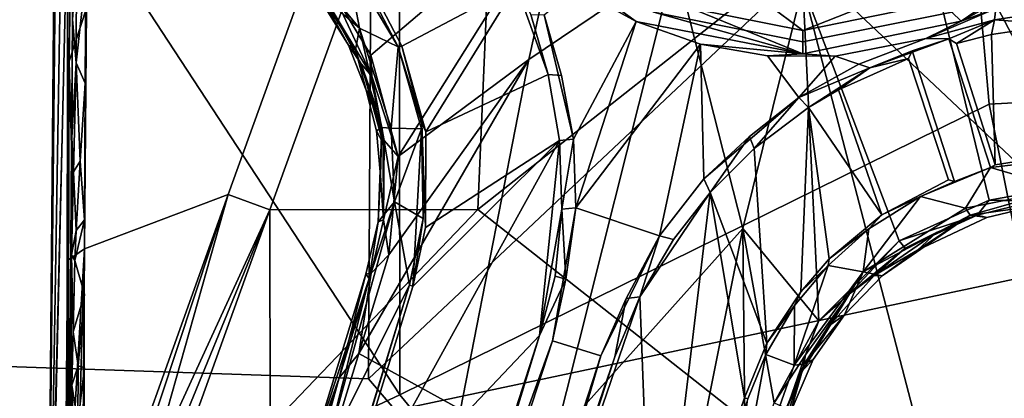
# Model space of a CAD drawing. Header units: millimetres. Extents: x -340 to 319, y -456 to 358.
# Tile 40 of 88: x -61 to 16, y -58 to -29. Entities that reach past the tile are written whole.
import ezdxf

# ---------------------------------------------------------------- set-up
doc = ezdxf.new("R2010")
doc.units = ezdxf.units.MM
doc.layers.add('Layer 01', color=7, linetype='Continuous', true_color=0x000000)

msp = doc.modelspace()

# ---------------------------------------------------------------- linework, layer by layer
at = {"layer": 'Layer 01'}
for points in [[(-58.84, -89.041, 321.407), (-62.743, -83.262, 323.054), (-61.645, 49.742, 366.036), (-57.646, 49.694, 365.943)], [(-57.646, 49.694, 365.943), (-57.435, 47.176, 378.996), (-58.84, -89.041, 321.407)], [(-57.435, 47.176, 378.996), (-56.857, 31.096, 416.86), (-58.84, -89.041, 321.407)], [(-56.857, 31.096, 416.86), (-57.217, -18.707, 408.077), (-58.84, -89.041, 321.407)], [(-65.781, -55.476, 493.842), (-33.809, -56.562, 493.505), (-33.401, 18.111, 489.903), (-65.533, 19.026, 490.235)], [(-33.401, 18.111, 489.903), (-33.809, -56.562, 493.505), (0.377, -24.379, 491.913)], [(34.526, -56.609, 493.507), (34.159, 17.776, 489.92), (0.377, -24.379, 491.913)], [(-31.414, -8.028, 448.899), (10.305, 12.446, 448.072), (14.494, -35.193, 449.639), (-31.363, -57.817, 450.747)], [(56.681, 10.697, 448.801), (56.657, -32.917, 450.14), (14.494, -35.193, 449.639), (10.305, 12.446, 448.072)], [(-31.363, -57.817, 450.747), (-65.91, -74.006, 452.03), (-64.006, -7.998, 449.509)], [(-31.363, -57.817, 450.747), (-64.006, -7.998, 449.509), (-31.414, -8.028, 448.899)], [(-55.609, -8.999, 340.834), (-55.763, -27.722, 334.838), (-57.117, -31.856, 336.703), (-56.937, -9.916, 343.73)], [(-56.937, -9.916, 343.73), (-57.117, -31.856, 336.703), (-56.89, -17.489, 347.841)], [(-56.93, -38.49, 349.081), (-56.851, -28.616, 352.111), (-56.89, -17.489, 347.841), (-57.117, -31.856, 336.703)], [(9.958, -24.036, 181.09), (23.409, -29.685, 178.885), (18.432, -18.359, 181.075)], [(-58.84, -89.041, 321.407), (-57.217, -18.707, 408.077), (-57.303, -77.027, 406.712)], [(-57.303, -77.027, 406.712), (-57.217, -18.707, 408.077), (-58.615, -75.667, 410.117)], [(-33.614, -31.384, 177.293), (-18.396, -18.397, 181.076), (-36.673, -26.271, 177.486)], [(-18.396, -18.397, 181.076), (-33.614, -31.384, 177.293), (-31.497, -39.263, 176.459)], [(-18.396, -18.397, 181.076), (-31.497, -39.263, 176.459), (-21.338, -31.729, 178.782)], [(-18.396, -18.397, 181.076), (-21.338, -31.729, 178.782), (-9.956, -24.036, 181.076)], [(150.574, -20.344, 437.249), (-74.704, -146.791, 444.636), (-179.362, -90.332, 441.339)], [(-179.362, -90.332, 441.339), (-150.609, -24.858, 437.513), (150.574, -20.344, 437.249)], [(-71.543, -150.43, 444.848), (150.574, -20.344, 437.249), (-85.976, -218.806, 448.843)], [(72.472, -149.481, 444.793), (-85.976, -218.806, 448.843), (150.574, -20.344, 437.249)], [(-71.543, -150.43, 444.848), (-74.704, -146.791, 444.636), (150.574, -20.344, 437.249)], [(12.218, -72.973, 317.499), (-0.579, -23.85, 317.388), (11.284, -20.294, 317.167), (23.588, -43.714, 317.116)], [(23.242, -19.941, 316.965), (23.588, -43.714, 317.116), (11.284, -20.294, 317.167)], [(-55.917, -46.445, 328.842), (-55.763, -27.722, 334.838), (-37.191, -21.315, 319.399), (-44.736, -42.234, 319.663)], [(-44.736, -42.234, 319.663), (-37.191, -21.315, 319.399), (-33.935, -22.508, 317.936), (-41.48, -43.427, 318.2)], [(-33.935, -22.508, 317.936), (-24.326, -21.089, 317.766), (-25.291, -43.383, 317.929), (-41.48, -43.427, 318.2)], [(-31.216, -30.688, 170.583), (-33.345, -26.579, 170.793), (-25.28, -20.78, 172.691), (-22.313, -25.948, 172.42)], [(-0.579, -23.85, 317.388), (-25.291, -43.383, 317.929), (-24.326, -21.089, 317.766)], [(22.329, -21.892, 119.705), (12.329, -28.737, 119.705), (11.609, -28.026, 83.997), (21.45, -21.45, 83.997)], [(-40.552, -22.017, 154.514), (-34.516, -29.29, 154.671), (-37.576, -26.63, 155.058)], [(-34.516, -29.29, 154.671), (-40.552, -22.017, 154.514), (-35.517, -23.958, 155.243)], [(12.329, -28.737, 119.705), (22.329, -21.892, 119.705), (19.455, -24.844, 130.6)], [(-11.608, -28.026, 83.997), (0, -31.27, 119.705), (-21.892, -22.329, 119.705)], [(-17.617, -26.18, 130.6), (-21.892, -22.329, 119.705), (-12.978, -28.759, 130.464)], [(0, -31.27, 119.705), (-12.978, -28.759, 130.464), (-21.892, -22.329, 119.705)], [(-56.536, -24.342, 353.202), (-56.851, -28.616, 352.111), (-56.569, -31.975, 352.536)], [(-56.536, -24.342, 353.202), (-56.569, -31.975, 352.536), (-55.819, -25.131, 353.416)], [(-35.517, -23.958, 155.243), (-33.764, -26.387, 155.414), (-31.492, -30.732, 154.913)], [(-31.492, -30.732, 154.913), (-34.516, -29.29, 154.671), (-35.517, -23.958, 155.243)], [(0.361, -96.533, 495.04), (34.526, -56.609, 493.507), (0.377, -24.379, 491.913), (-33.809, -56.562, 493.505)], [(-26.655, -58.971, 173.598), (-19.329, -61.267, 173.679), (-9.956, -24.036, 181.076), (-21.338, -31.729, 178.782)], [(-0.579, -23.85, 317.388), (12.218, -72.973, 317.499), (-25.291, -43.383, 317.929)], [(-9.956, -24.036, 181.076), (-19.329, -61.267, 173.679), (-4.658, -44.859, 177.452)], [(-4.658, -44.859, 177.452), (0.004, -26.017, 181.096), (-9.956, -24.036, 181.076)], [(9.958, -24.036, 181.09), (0.004, -26.017, 181.096), (7.506, -45.822, 177.234), (14.505, -42.659, 177.469)], [(9.958, -24.036, 181.09), (14.505, -42.659, 177.469), (21.017, -41.493, 177.183), (23.409, -29.685, 178.885)], [(-56.569, -31.975, 352.536), (-55.855, -33.557, 352.71), (-55.819, -25.131, 353.416)], [(19.455, -24.844, 130.6), (15.024, -27.756, 130.85), (12.329, -28.737, 119.705)], [(-31.216, -30.688, 170.583), (-22.313, -25.948, 172.42), (-29.352, -37.334, 169.855)], [(-19.824, -32.881, 171.623), (-29.352, -37.334, 169.855), (-22.313, -25.948, 172.42)], [(-21.164, -28.202, 166.443), (-19.824, -32.881, 171.623), (-22.313, -25.948, 172.42)], [(-4.658, -44.859, 177.452), (1.243, -52.049, 176.108), (0.004, -26.017, 181.096)], [(1.243, -52.049, 176.108), (7.506, -45.822, 177.234), (0.004, -26.017, 181.096)], [(-37.576, -26.63, 155.058), (-34.516, -29.29, 154.671), (-34.816, -30.977, 154.815)], [(-37.576, -26.63, 155.058), (-35.35, -30.593, 155.638), (-37.451, -27.21, 155.701)], [(-35.35, -30.593, 155.638), (-37.576, -26.63, 155.058), (-34.816, -30.977, 154.815)], [(-36.673, -26.271, 177.486), (-37.111, -27.062, 176.755), (-33.55, -33.024, 176.917)], [(-33.614, -31.384, 177.293), (-36.673, -26.271, 177.486), (-33.55, -33.024, 176.917)], [(-33.764, -26.387, 155.414), (-33.345, -26.579, 170.793), (-31.216, -30.688, 170.583), (-31.492, -30.732, 154.913)], [(-17.849, -37.923, 129.081), (-20.134, -28.24, 130.231), (-17.617, -26.18, 130.6), (-12.978, -28.759, 130.464)], [(-2.779, -27.381, 81.073), (8.088, -26.243, 81.075), (0, -29.449, 81.947)], [(8.088, -26.243, 81.075), (11.611, -27.064, 81.947), (0, -29.449, 81.947)], [(-37.111, -27.062, 176.755), (-37.451, -27.21, 155.701), (-35.35, -30.593, 155.638), (-34.364, -32.045, 176.163)], [(-34.364, -32.045, 176.163), (-33.55, -33.024, 176.917), (-37.111, -27.062, 176.755)], [(-11.608, -28.026, 83.997), (-11.135, -27.263, 81.947), (0, -29.449, 81.947), (0, -30.335, 83.997)], [(-2.779, -27.381, 81.073), (0, -29.449, 81.947), (-11.135, -27.263, 81.947)], [(0, -30.335, 83.997), (0, -29.449, 81.947), (11.611, -27.064, 81.947), (11.609, -28.026, 83.997)], [(-55.763, -27.722, 334.838), (-55.917, -46.445, 328.842), (-57.244, -47.361, 331.737), (-57.117, -31.856, 336.703)], [(-19.824, -32.881, 171.623), (-21.164, -28.202, 166.443), (-20.134, -28.24, 130.231), (-18.793, -32.953, 133.347)], [(-17.849, -37.923, 129.081), (-18.793, -32.953, 133.347), (-20.134, -28.24, 130.231)], [(0, -31.27, 119.705), (-11.608, -28.026, 83.997), (0, -30.335, 83.997)], [(12.329, -28.737, 119.705), (0, -31.27, 119.705), (0, -30.335, 83.997), (11.609, -28.026, 83.997)], [(14.926, -28.62, 130.81), (9.583, -30.086, 131.22), (15.024, -27.756, 130.85)], [(12.329, -28.737, 119.705), (15.024, -27.756, 130.85), (9.583, -30.086, 131.22)], [(15.024, -27.756, 130.85), (19.705, -27.909, 130.336), (14.926, -28.62, 130.81)], [(19.705, -27.909, 130.336), (19.9, -28.98, 172.237), (14.926, -28.62, 130.81)], [(-56.93, -38.49, 349.081), (-56.888, -37.795, 351.449), (-56.851, -28.616, 352.111)], [(-56.888, -37.795, 351.449), (-56.569, -31.975, 352.536), (-56.851, -28.616, 352.111)], [(-12.978, -28.759, 130.464), (-17.679, -43.268, 128.388), (-17.849, -37.923, 129.081)], [(-7.972, -30.527, 130.446), (-17.679, -43.268, 128.388), (-12.978, -28.759, 130.464)], [(-12.978, -28.759, 130.464), (0, -31.27, 119.705), (-7.972, -30.527, 130.446)], [(0, -31.27, 119.705), (12.329, -28.737, 119.705), (9.583, -30.086, 131.22), (2.525, -31.458, 130.761)], [(9.583, -30.086, 131.22), (14.926, -28.62, 130.81), (11.357, -30.109, 155.411)], [(11.357, -30.109, 155.411), (14.926, -28.62, 130.81), (11.952, -30.465, 172.69)], [(11.952, -30.465, 172.69), (14.926, -28.62, 130.81), (14.677, -29.759, 172.61)], [(19.9, -28.98, 172.237), (14.677, -29.759, 172.61), (14.926, -28.62, 130.81)], [(20.214, -39.096, 170.537), (14.967, -39.903, 170.806), (14.677, -29.759, 172.61), (19.9, -28.98, 172.237)], [(-34.516, -29.29, 154.671), (-32.777, -37.002, 154.201), (-34.816, -30.977, 154.815)], [(-31.492, -30.732, 154.913), (-32.051, -37.052, 153.973), (-34.516, -29.29, 154.671)], [(-32.051, -37.052, 153.973), (-32.777, -37.002, 154.201), (-34.516, -29.29, 154.671)], [(14.677, -29.759, 172.61), (14.967, -39.903, 170.806), (11.952, -30.465, 172.69)], [(-33.981, -34.095, 155.035), (-33.333, -35.035, 174.742), (-34.364, -32.045, 176.163), (-35.35, -30.593, 155.638)], [(-34.816, -30.977, 154.815), (-33.981, -34.095, 155.035), (-35.35, -30.593, 155.638)], [(-17.679, -43.268, 128.388), (-7.972, -30.527, 130.446), (-11.151, -45.434, 128.382)], [(-7.972, -30.527, 130.446), (-7.705, -41.01, 129.108), (-11.151, -45.434, 128.382)], [(-2.761, -31.433, 130.546), (-7.972, -30.527, 130.446), (0, -31.27, 119.705)], [(-7.705, -41.01, 129.108), (-7.972, -30.527, 130.446), (-2.761, -31.433, 130.546), (-0.315, -34.685, 130.231)], [(4.366, -32.069, 130.767), (2.525, -31.458, 130.761), (9.583, -30.086, 131.22)], [(4.366, -32.069, 130.767), (9.583, -30.086, 131.22), (11.357, -30.109, 155.411), (5.206, -32.373, 154.619)], [(8.513, -31.054, 155.413), (5.206, -32.373, 154.619), (11.357, -30.109, 155.411)], [(11.357, -30.109, 155.411), (14.617, -40.118, 155.27), (11.811, -41.205, 155.412), (8.513, -31.054, 155.413)], [(11.357, -30.109, 155.411), (11.952, -30.465, 172.69), (14.967, -39.903, 170.806), (14.617, -40.118, 155.27)], [(-34.816, -30.977, 154.815), (-32.777, -37.002, 154.201), (-33.981, -34.095, 155.035)], [(-33.55, -33.024, 176.917), (-31.497, -39.263, 176.459), (-33.614, -31.384, 177.293)], [(-31.492, -30.732, 154.913), (-29.671, -37.108, 154.268), (-32.051, -37.052, 153.973)], [(-31.216, -30.688, 170.583), (-29.662, -36.668, 161.527), (-31.492, -30.732, 154.913)], [(-31.492, -30.732, 154.913), (-29.662, -36.668, 161.527), (-29.671, -37.108, 154.268)], [(-31.216, -30.688, 170.583), (-29.352, -37.334, 169.855), (-29.662, -36.668, 161.527)], [(-2.761, -31.433, 130.546), (0, -31.27, 119.705), (2.525, -31.458, 130.761)], [(5.206, -32.373, 154.619), (8.513, -31.054, 155.413), (8.222, -31.63, 172.717)], [(8.513, -31.054, 155.413), (11.811, -41.205, 155.412), (11.346, -41.075, 170.797), (8.222, -31.63, 172.717)], [(-57.117, -31.856, 336.703), (-57.244, -47.361, 331.737), (-57.187, -60.255, 337.393)], [(-57.209, -80.471, 339.537), (-56.93, -38.49, 349.081), (-57.117, -31.856, 336.703), (-57.187, -60.255, 337.393)], [(-56.888, -37.795, 351.449), (-56.761, -40.459, 351.823), (-56.569, -31.975, 352.536)], [(-56.246, -39.633, 352.27), (-56.569, -31.975, 352.536), (-56.761, -40.459, 351.823)], [(-55.855, -33.557, 352.71), (-56.569, -31.975, 352.536), (-56.246, -39.633, 352.27)], [(-34.562, -54.607, 173.609), (-26.655, -58.971, 173.598), (-21.338, -31.729, 178.782)], [(-34.562, -54.607, 173.609), (-21.338, -31.729, 178.782), (-32.213, -46.908, 175.151)], [(-34.364, -32.045, 176.163), (-32.597, -38.031, 176.039), (-33.55, -33.024, 176.917)], [(-34.364, -32.045, 176.163), (-32.669, -38.267, 175.532), (-32.597, -38.031, 176.039)], [(-32.669, -38.267, 175.532), (-34.364, -32.045, 176.163), (-33.333, -35.035, 174.742)], [(-31.497, -39.263, 176.459), (-32.213, -46.908, 175.151), (-21.338, -31.729, 178.782)], [(-0.315, -34.685, 130.231), (-2.761, -31.433, 130.546), (2.525, -31.458, 130.761)], [(2.525, -31.458, 130.761), (4.366, -32.069, 130.767), (-0.315, -34.685, 130.231)], [(4.366, -32.069, 130.767), (5.206, -32.373, 154.619), (-0.315, -34.685, 130.231)], [(8.222, -31.63, 172.717), (2.774, -34.066, 172.423), (5.206, -32.373, 154.619)], [(8.222, -31.63, 172.717), (11.346, -41.075, 170.797), (6.156, -43.796, 170.505), (2.774, -34.066, 172.423)], [(-29.366, -44.794, 168.665), (-29.352, -37.334, 169.855), (-19.824, -32.881, 171.623), (-18.927, -38.018, 170.856)], [(-17.849, -37.923, 129.081), (-18.927, -38.018, 170.856), (-19.824, -32.881, 171.623), (-18.793, -32.953, 133.347)], [(5.206, -32.373, 154.619), (0.445, -35.464, 172.178), (-0.315, -34.685, 130.231)], [(0.445, -35.464, 172.178), (5.206, -32.373, 154.619), (2.774, -34.066, 172.423)], [(56.657, -32.917, 450.14), (56.184, -86.269, 452.372), (24.65, -85.685, 451.916), (14.494, -35.193, 449.639)], [(-55.915, -44.2, 352.126), (-55.855, -33.557, 352.71), (-56.246, -39.633, 352.27)], [(-32.597, -38.031, 176.039), (-31.497, -39.263, 176.459), (-33.55, -33.024, 176.917)], [(-32.669, -38.267, 175.532), (-33.333, -35.035, 174.742), (-33.981, -34.095, 155.035), (-33.181, -37.281, 154.997)], [(-32.777, -37.002, 154.201), (-33.181, -37.281, 154.997), (-33.981, -34.095, 155.035)], [(2.774, -34.066, 172.423), (6.156, -43.796, 170.505), (0.445, -35.464, 172.178)], [(14.494, -35.193, 449.639), (24.65, -85.685, 451.916), (-0.279, -95.652, 452.322), (-31.363, -57.817, 450.747)], [(-4.16, -37.704, 133.369), (-7.705, -41.01, 129.108), (-0.315, -34.685, 130.231)], [(-0.315, -34.685, 130.231), (-3.782, -38.638, 171.536), (-4.16, -37.704, 133.369)], [(-0.315, -34.685, 130.231), (0.445, -35.464, 172.178), (-3.782, -38.638, 171.536)], [(0.445, -35.464, 172.178), (-0.164, -49.813, 169.398), (-2.794, -53.804, 168.603), (-3.782, -38.638, 171.536)], [(2.039, -47.232, 169.897), (-0.164, -49.813, 169.398), (0.445, -35.464, 172.178)], [(6.156, -43.796, 170.505), (2.039, -47.232, 169.897), (0.445, -35.464, 172.178)], [(-29.662, -36.668, 161.527), (-30.36, -49.373, 167.799), (-29.557, -44.087, 153.197)], [(-30.36, -49.373, 167.799), (-29.662, -36.668, 161.527), (-29.366, -44.794, 168.665)], [(-29.557, -44.087, 153.197), (-29.671, -37.108, 154.268), (-29.662, -36.668, 161.527)], [(-29.366, -44.794, 168.665), (-29.662, -36.668, 161.527), (-29.352, -37.334, 169.855)], [(-32.873, -40.754, 154.727), (-33.181, -37.281, 154.997), (-32.777, -37.002, 154.201)], [(-32.669, -38.267, 175.532), (-33.181, -37.281, 154.997), (-32.873, -40.754, 154.727), (-32.64, -44.209, 174.894)], [(-33.064, -44.35, 153.678), (-32.873, -40.754, 154.727), (-32.777, -37.002, 154.201)], [(-32.777, -37.002, 154.201), (-31.778, -42.803, 153.176), (-33.064, -44.35, 153.678)], [(-32.777, -37.002, 154.201), (-32.051, -37.052, 153.973), (-31.778, -42.803, 153.176)], [(-29.671, -37.108, 154.268), (-31.778, -42.803, 153.176), (-32.051, -37.052, 153.973)], [(-31.778, -42.803, 153.176), (-29.671, -37.108, 154.268), (-29.557, -44.087, 153.197)], [(-56.916, -46.909, 351.158), (-56.888, -37.795, 351.449), (-56.93, -38.49, 349.081)], [(-56.916, -46.909, 351.158), (-56.761, -40.459, 351.823), (-56.888, -37.795, 351.449)], [(-36.835, -70.452, 163.479), (-18.927, -38.018, 170.856), (-20.484, -53.193, 167.998)], [(-18.927, -38.018, 170.856), (-36.835, -70.452, 163.479), (-30.36, -49.373, 167.799)], [(-32.669, -38.267, 175.532), (-32.64, -44.209, 174.894), (-32.597, -38.031, 176.039)], [(-32.597, -38.031, 176.039), (-32.64, -44.209, 174.894), (-31.497, -39.263, 176.459)], [(-30.36, -49.373, 167.799), (-29.366, -44.794, 168.665), (-18.927, -38.018, 170.856)], [(-18.763, -43.368, 169.898), (-20.484, -53.193, 167.998), (-18.927, -38.018, 170.856)], [(-18.927, -38.018, 170.856), (-17.849, -37.923, 129.081), (-18.763, -43.368, 169.898)], [(-17.849, -37.923, 129.081), (-17.679, -43.268, 128.388), (-18.763, -43.368, 169.898)], [(-4.16, -37.704, 133.369), (-7.213, -42.061, 170.822), (-7.705, -41.01, 129.108)], [(-4.16, -37.704, 133.369), (-3.782, -38.638, 171.536), (-7.213, -42.061, 170.822)], [(-56.93, -38.49, 349.081), (-57.209, -80.471, 339.537), (-57.009, -80.492, 351.563)], [(-56.937, -56.394, 351.728), (-56.93, -38.49, 349.081), (-57.009, -80.492, 351.563)], [(-56.937, -56.394, 351.728), (-56.916, -46.909, 351.158), (-56.93, -38.49, 349.081)], [(-3.782, -38.638, 171.536), (-2.794, -53.804, 168.603), (-7.213, -42.061, 170.822)], [(-56.246, -39.633, 352.27), (-56.761, -40.459, 351.823), (-56.554, -45.032, 351.88)], [(-56.554, -45.032, 351.88), (-55.915, -44.2, 352.126), (-56.246, -39.633, 352.27)], [(-31.497, -39.263, 176.459), (-32.64, -44.209, 174.894), (-32.213, -46.908, 175.151)], [(14.617, -40.118, 155.27), (14.967, -39.903, 170.806), (20.214, -39.096, 170.537), (21.477, -39.312, 154.765)], [(21.477, -39.312, 154.765), (20.257, -41.795, 154.456), (14.617, -40.118, 155.27)], [(-56.916, -46.909, 351.158), (-56.554, -45.032, 351.88), (-56.761, -40.459, 351.823)], [(9.148, -42.381, 155.034), (14.617, -40.118, 155.27), (12.664, -43.284, 154.713)], [(11.811, -41.205, 155.412), (14.617, -40.118, 155.27), (9.148, -42.381, 155.034)], [(12.664, -43.284, 154.713), (14.617, -40.118, 155.27), (20.257, -41.795, 154.456)], [(-32.64, -44.209, 174.894), (-32.873, -40.754, 154.727), (-33.064, -44.35, 153.678)], [(-11.151, -45.434, 128.382), (-7.705, -41.01, 129.108), (-7.213, -42.061, 170.822), (-10.054, -45.719, 169.945)], [(11.346, -41.075, 170.797), (11.811, -41.205, 155.412), (9.148, -42.381, 155.034), (6.156, -43.796, 170.505)], [(-11.609, -78.648, 163.475), (-12.674, -50.19, 169.031), (-7.213, -42.061, 170.822)], [(-7.213, -42.061, 170.822), (-12.674, -50.19, 169.031), (-10.054, -45.719, 169.945)], [(-11.609, -78.648, 163.475), (-7.213, -42.061, 170.822), (-4.548, -58.053, 167.753)], [(-7.213, -42.061, 170.822), (-2.794, -53.804, 168.603), (-4.548, -58.053, 167.753)], [(20.257, -41.795, 154.456), (13.033, -43.829, 154.862), (12.664, -43.284, 154.713)], [(20.257, -41.795, 154.456), (18.132, -43.109, 155.053), (13.033, -43.829, 154.862)], [(21.017, -41.493, 177.183), (14.505, -42.659, 177.469), (18.014, -42.749, 176.884)], [(-56.593, -78.033, 319.302), (-56.13, -74.036, 319.989), (-44.736, -42.234, 319.663)], [(-56.593, -78.033, 319.302), (-44.736, -42.234, 319.663), (-50.789, -63.705, 318.857)], [(-56.13, -74.036, 319.989), (-55.917, -46.445, 328.842), (-44.736, -42.234, 319.663)], [(-41.48, -43.427, 318.2), (-50.789, -63.705, 318.857), (-44.736, -42.234, 319.663)], [(-31.778, -42.803, 153.176), (-37.23, -62.538, 149.406), (-33.76, -48.76, 152.233)], [(-31.778, -42.803, 153.176), (-30.612, -49.26, 152.259), (-37.23, -62.538, 149.406)], [(-33.064, -44.35, 153.678), (-31.778, -42.803, 153.176), (-33.76, -48.76, 152.233)], [(-31.778, -42.803, 153.176), (-29.557, -44.087, 153.197), (-30.612, -49.26, 152.259)], [(9.148, -42.381, 155.034), (12.664, -43.284, 154.713), (4.696, -48.256, 154.058)], [(4.696, -48.256, 154.058), (5.134, -44.895, 154.693), (9.148, -42.381, 155.034)], [(9.148, -42.381, 155.034), (5.134, -44.895, 154.693), (6.156, -43.796, 170.505)], [(13.58, -43.825, 177.025), (14.505, -42.659, 177.469), (7.506, -45.822, 177.234)], [(18.014, -42.749, 176.884), (14.505, -42.659, 177.469), (13.58, -43.825, 177.025)], [(13.58, -43.825, 177.025), (14.335, -44.013, 155.49), (18.132, -43.109, 155.053), (18.014, -42.749, 176.884)], [(-50.067, -64.376, 318.577), (-50.789, -63.705, 318.857), (-41.48, -43.427, 318.2)], [(-50.067, -64.376, 318.577), (-41.48, -43.427, 318.2), (-49.025, -64.346, 318.464)], [(-41.462, -60.274, 318.311), (-49.025, -64.346, 318.464), (-41.48, -43.427, 318.2)], [(-41.462, -60.274, 318.311), (-41.48, -43.427, 318.2), (-25.291, -43.383, 317.929)], [(-25.291, -43.383, 317.929), (12.218, -72.973, 317.499), (-41.462, -60.274, 318.311)], [(-20.484, -53.193, 167.998), (-18.763, -43.368, 169.898), (-19.284, -48.57, 166.442)], [(-17.679, -43.268, 128.388), (-11.151, -45.434, 128.382), (-15.717, -54.778, 126.941), (-19.495, -53.612, 126.932)], [(-17.679, -43.268, 128.388), (-19.495, -53.612, 126.932), (-18.448, -48.809, 133.162)], [(-18.763, -43.368, 169.898), (-18.448, -48.809, 133.162), (-19.284, -48.57, 166.442)], [(-18.763, -43.368, 169.898), (-17.679, -43.268, 128.388), (-18.448, -48.809, 133.162)], [(4.696, -48.256, 154.058), (12.664, -43.284, 154.713), (13.033, -43.829, 154.862)], [(18.132, -43.109, 155.053), (14.335, -44.013, 155.49), (13.033, -43.829, 154.862)], [(-55.915, -44.2, 352.126), (-56.652, -47.35, 351.697), (-55.91, -49.98, 352.025)], [(-56.554, -45.032, 351.88), (-56.652, -47.35, 351.697), (-55.915, -44.2, 352.126)], [(-34.002, -48.429, 153.045), (-33.602, -48.354, 173.805), (-32.64, -44.209, 174.894), (-33.064, -44.35, 153.678)], [(-33.064, -44.35, 153.678), (-33.76, -48.76, 152.233), (-34.002, -48.429, 153.045)], [(-33.602, -48.354, 173.805), (-32.213, -46.908, 175.151), (-32.64, -44.209, 174.894)], [(-29.557, -44.087, 153.197), (-30.36, -49.373, 167.799), (-30.612, -49.26, 152.259)], [(2.039, -47.232, 169.897), (6.156, -43.796, 170.505), (5.134, -44.895, 154.693)], [(6.168, -48.564, 154.999), (4.696, -48.256, 154.058), (13.033, -43.829, 154.862)], [(6.168, -48.564, 154.999), (13.033, -43.829, 154.862), (8.937, -46.556, 155.772)], [(7.971, -46.396, 176.89), (13.58, -43.825, 177.025), (7.506, -45.822, 177.234)], [(7.971, -46.396, 176.89), (10.418, -45.182, 176.398), (13.58, -43.825, 177.025)], [(13.58, -43.825, 177.025), (10.418, -45.182, 176.398), (8.937, -46.556, 155.772), (14.335, -44.013, 155.49)], [(13.033, -43.829, 154.862), (14.335, -44.013, 155.49), (8.937, -46.556, 155.772)], [(12.218, -72.973, 317.499), (23.588, -43.714, 317.116), (39.061, -59.137, 316.96)], [(-56.916, -46.909, 351.158), (-56.652, -47.35, 351.697), (-56.554, -45.032, 351.88)], [(-19.329, -61.267, 173.679), (-14.763, -95.316, 167.046), (-4.658, -44.859, 177.452)], [(-4.658, -44.859, 177.452), (-14.763, -95.316, 167.046), (-4.46, -65.229, 173.506)], [(-2.234, -58.443, 174.847), (1.243, -52.049, 176.108), (-4.658, -44.859, 177.452)], [(-4.658, -44.859, 177.452), (-4.46, -65.229, 173.506), (-2.234, -58.443, 174.847)], [(1.981, -47.751, 154.198), (5.134, -44.895, 154.693), (4.696, -48.256, 154.058)], [(1.981, -47.751, 154.198), (2.039, -47.232, 169.897), (5.134, -44.895, 154.693)], [(5.545, -48.525, 175.964), (8.937, -46.556, 155.772), (10.418, -45.182, 176.398)], [(7.971, -46.396, 176.89), (5.545, -48.525, 175.964), (10.418, -45.182, 176.398)], [(-11.151, -45.434, 128.382), (-13.761, -50.325, 133.179), (-15.717, -54.778, 126.941)], [(-11.151, -45.434, 128.382), (-12.674, -50.19, 169.031), (-13.761, -50.325, 133.179)], [(-11.151, -45.434, 128.382), (-10.054, -45.719, 169.945), (-12.674, -50.19, 169.031)], [(7.506, -45.822, 177.234), (1.243, -52.049, 176.108), (3.635, -49.946, 176.299)], [(7.506, -45.822, 177.234), (3.635, -49.946, 176.299), (7.971, -46.396, 176.89)], [(-57.055, -65.594, 324.135), (-57.244, -47.361, 331.737), (-55.917, -46.445, 328.842)], [(-57.055, -65.594, 324.135), (-55.917, -46.445, 328.842), (-56.794, -77.13, 319.703)], [(-56.13, -74.036, 319.989), (-56.794, -77.13, 319.703), (-55.917, -46.445, 328.842)], [(5.545, -48.525, 175.964), (7.971, -46.396, 176.89), (3.635, -49.946, 176.299)], [(5.545, -48.525, 175.964), (6.168, -48.564, 154.999), (8.937, -46.556, 155.772)], [(-57.406, -81.319, 319.588), (-57.244, -47.361, 331.737), (-57.055, -65.594, 324.135)], [(-57.244, -47.361, 331.737), (-57.406, -81.319, 319.588), (-57.398, -66.084, 325.741)], [(-57.244, -47.361, 331.737), (-57.398, -66.084, 325.741), (-57.3, -60.932, 330.723)], [(-57.3, -60.932, 330.723), (-57.187, -60.255, 337.393), (-57.244, -47.361, 331.737)], [(-56.937, -56.394, 351.728), (-56.782, -52.913, 351.807), (-56.916, -46.909, 351.158)], [(-56.652, -47.35, 351.697), (-56.916, -46.909, 351.158), (-56.782, -52.913, 351.807)], [(-55.91, -49.98, 352.025), (-56.652, -47.35, 351.697), (-56.782, -52.913, 351.807)], [(-33.602, -48.354, 173.805), (-34.562, -54.607, 173.609), (-32.213, -46.908, 175.151)], [(1.981, -47.751, 154.198), (-0.164, -49.813, 169.398), (2.039, -47.232, 169.897)], [(1.981, -47.751, 154.198), (4.696, -48.256, 154.058), (-0.67, -55.496, 152.739)], [(1.981, -47.751, 154.198), (-0.67, -55.496, 152.739), (-0.649, -50.859, 153.623)], [(0.106, -55.43, 153), (-0.67, -55.496, 152.739), (4.696, -48.256, 154.058)], [(1.981, -47.751, 154.198), (-0.649, -50.859, 153.623), (-0.164, -49.813, 169.398)], [(0.106, -55.43, 153), (4.696, -48.256, 154.058), (3.232, -51.588, 154.548)], [(6.168, -48.564, 154.999), (3.232, -51.588, 154.548), (4.696, -48.256, 154.058)], [(-33.76, -48.76, 152.233), (-38.896, -64.376, 150.055), (-34.002, -48.429, 153.045)], [(-38.896, -64.376, 150.055), (-36.098, -56.495, 172.33), (-34.002, -48.429, 153.045)], [(-33.76, -48.76, 152.233), (-37.23, -62.538, 149.406), (-38.896, -64.376, 150.055)], [(-33.602, -48.354, 173.805), (-36.098, -56.495, 172.33), (-34.562, -54.607, 173.609)], [(-36.098, -56.495, 172.33), (-33.602, -48.354, 173.805), (-34.002, -48.429, 153.045)], [(-19.495, -53.612, 126.932), (-26.882, -74.052, 150.609), (-20.484, -53.193, 167.998), (-18.448, -48.809, 133.162)], [(-19.284, -48.57, 166.442), (-18.448, -48.809, 133.162), (-20.484, -53.193, 167.998)], [(3.232, -51.588, 154.548), (6.168, -48.564, 154.999), (5.545, -48.525, 175.964), (2.105, -52.403, 175.117)], [(5.545, -48.525, 175.964), (3.635, -49.946, 176.299), (2.105, -52.403, 175.117)], [(-37.307, -71.07, 147.924), (-30.612, -49.26, 152.259), (-37.137, -70.697, 151.013)], [(-30.612, -49.26, 152.259), (-37.307, -71.07, 147.924), (-37.23, -62.538, 149.406)], [(-36.835, -70.452, 163.479), (-37.137, -70.697, 151.013), (-30.612, -49.26, 152.259), (-30.36, -49.373, 167.799)], [(-2.794, -53.804, 168.603), (-0.164, -49.813, 169.398), (-0.649, -50.859, 153.623)], [(-56.782, -52.913, 351.807), (-56.394, -55.563, 352.487), (-55.91, -49.98, 352.025)], [(-55.91, -49.98, 352.025), (-56.394, -55.563, 352.487), (-55.921, -55.721, 352.606)], [(-14.625, -54.848, 168.027), (-22.202, -76.93, 149.408), (-15.717, -54.778, 126.941), (-13.761, -50.325, 133.179)], [(-12.674, -50.19, 169.031), (-21.344, -75.48, 163.667), (-14.625, -54.848, 168.027)], [(-11.609, -78.648, 163.475), (-21.344, -75.48, 163.667), (-12.674, -50.19, 169.031)], [(-13.761, -50.325, 133.179), (-12.674, -50.19, 169.031), (-14.625, -54.848, 168.027)], [(-0.011, -55.901, 174.486), (3.635, -49.946, 176.299), (0.214, -54.692, 175.434)], [(2.105, -52.403, 175.117), (3.635, -49.946, 176.299), (-0.011, -55.901, 174.486)], [(0.214, -54.692, 175.434), (3.635, -49.946, 176.299), (1.243, -52.049, 176.108)], [(-2.872, -54.681, 152.879), (-2.794, -53.804, 168.603), (-0.649, -50.859, 153.623)], [(-2.872, -54.681, 152.879), (-0.649, -50.859, 153.623), (-0.67, -55.496, 152.739)], [(-2.234, -58.443, 174.847), (0.214, -54.692, 175.434), (1.243, -52.049, 176.108)], [(2.105, -52.403, 175.117), (-0.011, -55.901, 174.486), (0.804, -55.06, 153.934), (3.232, -51.588, 154.548)], [(0.106, -55.43, 153), (3.232, -51.588, 154.548), (0.804, -55.06, 153.934)], [(-56.782, -52.913, 351.807), (-56.937, -56.394, 351.728), (-56.899, -57.063, 352.161)], [(-56.394, -55.563, 352.487), (-56.782, -52.913, 351.807), (-56.899, -57.063, 352.161)], [(-27.097, -73.611, 163.66), (-36.835, -70.452, 163.479), (-20.484, -53.193, 167.998)], [(-15.717, -54.778, 126.941), (-28.323, -93.634, 120.942), (-32.602, -93.866, 120.74), (-19.495, -53.612, 126.932)], [(-26.882, -74.052, 150.609), (-19.495, -53.612, 126.932), (-32.602, -93.866, 120.74)], [(-26.882, -74.052, 150.609), (-27.097, -73.611, 163.66), (-20.484, -53.193, 167.998)], [(-4.287, -58.123, 152.292), (-4.548, -58.053, 167.753), (-2.794, -53.804, 168.603), (-2.872, -54.681, 152.879)], [(-45.076, -89.038, 166.395), (-34.562, -54.607, 173.609), (-36.098, -56.495, 172.33)], [(-26.655, -58.971, 173.598), (-34.562, -54.607, 173.609), (-45.076, -89.038, 166.395)], [(-22.202, -76.93, 149.408), (-28.323, -93.634, 120.942), (-15.717, -54.778, 126.941)], [(-22.202, -76.93, 149.408), (-14.625, -54.848, 168.027), (-21.764, -75.693, 150.956)], [(-21.344, -75.48, 163.667), (-21.764, -75.693, 150.956), (-14.625, -54.848, 168.027)], [(-4.287, -58.123, 152.292), (-2.872, -54.681, 152.879), (-5.705, -69.803, 149.945)], [(-0.67, -55.496, 152.739), (-5.705, -69.803, 149.945), (-2.872, -54.681, 152.879)], [(-1.236, -58.87, 173.805), (0.214, -54.692, 175.434), (-2.234, -58.443, 174.847)], [(-0.011, -55.901, 174.486), (0.214, -54.692, 175.434), (-1.236, -58.87, 173.805)], [(-0.011, -55.901, 174.486), (-1.236, -58.87, 173.805), (-0.983, -59.232, 153.128), (0.804, -55.06, 153.934)], [(-0.983, -59.232, 153.128), (0.106, -55.43, 153), (0.804, -55.06, 153.934)], [(-97.735, -109.414, 496.656), (-52.75, -108.657, 495.698), (-65.781, -55.476, 493.842), (-97.985, -55.805, 494.591)], [(-52.75, -108.657, 495.698), (0.361, -96.533, 495.04), (-33.809, -56.562, 493.505), (-65.781, -55.476, 493.842)], [(-56.899, -57.063, 352.161), (-56.439, -60.007, 353.221), (-56.394, -55.563, 352.487)], [(-56.439, -60.007, 353.221), (-55.921, -55.721, 352.606), (-56.394, -55.563, 352.487)], [(-55.925, -69.994, 354.975), (-55.921, -55.721, 352.606), (-56.439, -60.007, 353.221)], [(0.106, -55.43, 153), (-6.617, -75.66, 149.889), (-5.705, -69.803, 149.945)], [(0.106, -55.43, 153), (-0.983, -59.232, 153.128), (-6.617, -75.66, 149.889)], [(-0.67, -55.496, 152.739), (0.106, -55.43, 153), (-5.705, -69.803, 149.945)], [(34.526, -56.609, 493.507), (0.361, -96.533, 495.04), (53.29, -110.007, 495.74), (66.519, -55.639, 493.849)], [(-45.076, -89.038, 166.395), (-36.098, -56.495, 172.33), (-59.155, -131.499, 155.638)], [(-59.155, -131.499, 155.638), (-36.098, -56.495, 172.33), (-52.069, -107.263, 141.021)], [(-56.939, -72.563, 354.399), (-56.937, -56.394, 351.728), (-57.009, -80.492, 351.563)], [(-56.937, -56.394, 351.728), (-56.939, -72.563, 354.399), (-56.899, -57.063, 352.161)], [(-52.069, -107.263, 141.021), (-36.098, -56.495, 172.33), (-38.896, -64.376, 150.055)], [(-56.633, -64.364, 353.756), (-56.899, -57.063, 352.161), (-56.939, -72.563, 354.399)], [(-56.899, -57.063, 352.161), (-56.633, -64.364, 353.756), (-56.439, -60.007, 353.221)], [(-31.363, -57.817, 450.747), (-0.279, -95.652, 452.322), (-31.262, -107.529, 453.08), (-65.91, -74.006, 452.03)], [(-11.609, -78.648, 163.475), (-4.548, -58.053, 167.753), (-4.287, -58.123, 152.292), (-11.509, -79.024, 151.013)]]:
    msp.add_3dface(points, dxfattribs=at)

doc.saveas('drawing.dxf')
